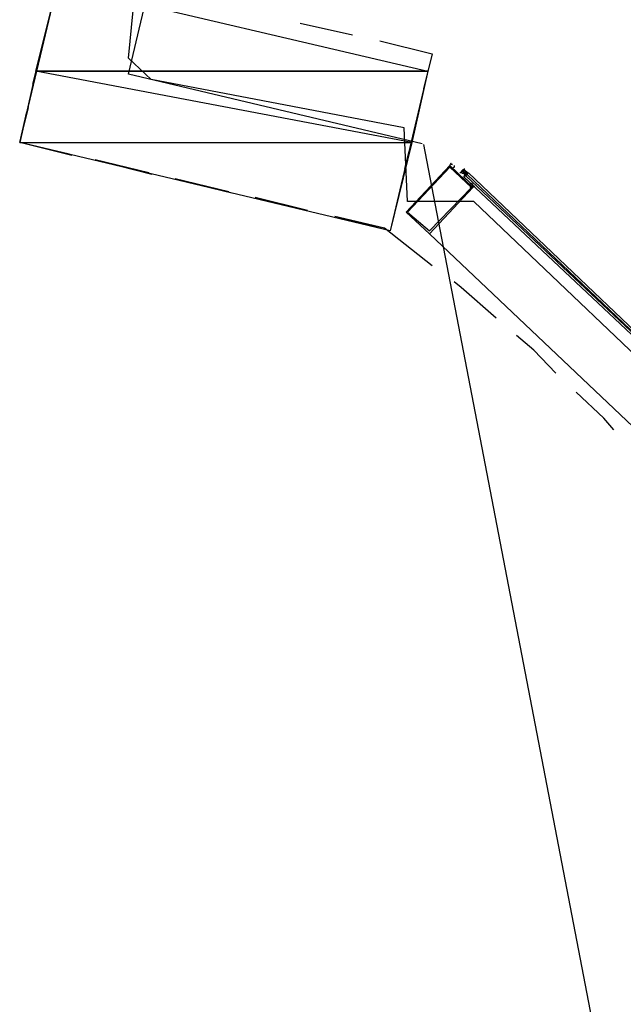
# Model space of a CAD drawing. Header units: feet. Extents: x -79 to 198, y -22 to 181.
# Tile 80 of 203: x 113.4 to 118.94, y 51.12 to 60.16. Entities that reach past the tile are written whole.
import ezdxf

# ---------------------------------------------------------------- set-up
doc = ezdxf.new("R2010")
doc.units = ezdxf.units.FT
for name, color, linetype in [('A-AREA-COMUN', 252, 'CONTINUOUS'), ('A-LINEA', 7, 'CONTINUOUS'), ('A-MURO-CONCRETO', 8, 'CONTINUOUS')]:
    doc.layers.add(name, color=color, linetype=linetype)

msp = doc.modelspace()

# ---------------------------------------------------------------- linework, layer by layer
at = {"layer": 'A-AREA-COMUN'}
msp.add_lwpolyline([(123.12, 50.24), (122.112, 52.8533), (121.792, 52.96), (121.792, 53.4933), (120.16, 55.9289), (119.76, 55.9644), (119.712, 56.4444), (117.568, 58.4889), (116.96, 58.4889), (116.928, 59.1644), (114.608, 59.6089), (114.4, 59.8044), (114.528, 61.12), (116.08, 67.5733), (116.08, 68.16), (116.24, 68.2844), (117.792, 74.8089), (117.792, 75.4489), (118, 75.4844), (119.808, 83.8044)], dxfattribs=at)
at = {"layer": 'A-LINEA'}
for p, q in [((115.9733, 60.1244), (116.4533, 60.0178)), ((113.52, 59.5644), (113.64, 60.0444)), ((113.5333, 59.5911), (113.6533, 60.0844)), ((117.0533, 59.2711), (116.9333, 58.7911)), ((121.3249, 37.0601), (117.1103, 59.0105)), ((114.5867, 58.7511), (114.0933, 58.8711)), ((114.6133, 58.7378), (114.1333, 58.8578)), ((117.3733, 58.8178), (117.3733, 58.8178)), ((117.4533, 58.7644), (117.4533, 58.7644)), ((117.4533, 58.7644), (117.4533, 58.7644)), ((117.4533, 58.7644), (117.4533, 58.7644)), ((117.4533, 58.7644), (117.4533, 58.7644)), ((117.4533, 58.7644), (117.4533, 58.7644)), ((117.4533, 58.7644), (117.4533, 58.7644)), ((117.4533, 58.7644), (117.4533, 58.7644)), ((117.4533, 58.7644), (117.4533, 58.7644)), ((117.4533, 58.7644), (117.4667, 58.7644)), ((117.4533, 58.7644), (117.4533, 58.7644)), ((117.4533, 58.7644), (117.4667, 58.7644)), ((117.4533, 58.7644), (117.4667, 58.7644)), ((117.4533, 58.7644), (117.4533, 58.7644)), ((117.4533, 58.7644), (117.4533, 58.7644)), ((117.4533, 58.7644), (117.4533, 58.7644)), ((117.4533, 58.7644), (117.4533, 58.7644)), ((117.4533, 58.7644), (117.4533, 58.7644)), ((117.4667, 58.7644), (117.4533, 58.7644)), ((117.4533, 58.7644), (117.4533, 58.7644)), ((117.4533, 58.7644), (117.4533, 58.7644)), ((117.4667, 58.7778), (117.4667, 58.7778)), ((117.4667, 58.7778), (117.48, 58.7778)), ((117.4667, 58.7778), (117.4667, 58.7778)), ((117.4667, 58.7778), (117.4667, 58.7778)), ((117.4667, 58.7778), (117.4667, 58.7778)), ((117.4667, 58.7778), (117.4667, 58.7778)), ((117.4667, 58.7778), (117.4667, 58.7778)), ((117.4667, 58.7778), (117.4667, 58.7778)), ((117.4667, 58.7778), (117.48, 58.7778)), ((117.4667, 58.7644), (117.48, 58.7644)), ((117.4667, 58.7644), (117.4667, 58.7644)), ((117.4667, 58.7644), (117.4667, 58.7644)), ((117.4667, 58.7644), (117.48, 58.7644)), ((117.4667, 58.7644), (117.4667, 58.7644)), ((117.4667, 58.7644), (117.4667, 58.7644)), ((117.4667, 58.7644), (117.4667, 58.7644)), ((117.4667, 58.7644), (117.4667, 58.7644)), ((117.4667, 58.7644), (117.4667, 58.7644)), ((117.4667, 58.7644), (117.4667, 58.7644)), ((117.4667, 58.7644), (117.4667, 58.7644)), ((117.4667, 58.7644), (117.4667, 58.7644)), ((117.4667, 58.7644), (117.4667, 58.7644)), ((117.4667, 58.7644), (117.4667, 58.7644)), ((117.4667, 58.7644), (117.4667, 58.7644)), ((117.4667, 58.7644), (117.4667, 58.7644)), ((117.4667, 58.7644), (117.4667, 58.7644)), ((117.4667, 58.7644), (117.4667, 58.7644)), ((117.4667, 58.7644), (117.4667, 58.7644)), ((117.4667, 58.7644), (117.4667, 58.7644)), ((117.4667, 58.7644), (117.4667, 58.7644)), ((117.48, 58.7644), (117.4667, 58.7644)), ((117.48, 58.7644), (117.4667, 58.7644)), ((117.4667, 58.7644), (117.4667, 58.7644)), ((117.4667, 58.7644), (117.4667, 58.7644)), ((117.4761, 58.7852), (117.5181, 58.7452)), ((117.48, 58.7911), (117.48, 58.7778)), ((117.48, 58.7778), (117.48, 58.7778)), ((117.48, 58.7778), (117.48, 58.7778)), ((117.48, 58.7778), (117.48, 58.7778)), ((117.48, 58.7778), (117.48, 58.7778)), ((117.48, 58.7778), (117.48, 58.7778)), ((117.48, 58.7778), (117.48, 58.7778)), ((117.48, 58.7778), (117.48, 58.7778)), ((117.48, 58.7778), (117.48, 58.7778)), ((117.48, 58.7778), (117.48, 58.7778)), ((117.48, 58.7778), (117.48, 58.7778)), ((117.48, 58.7778), (117.48, 58.7778)), ((117.48, 58.7778), (117.48, 58.7778)), ((117.48, 58.7778), (117.48, 58.7778)), ((117.48, 58.7778), (117.48, 58.7778)), ((117.48, 58.7644), (117.48, 58.7778)), ((117.48, 58.7644), (117.48, 58.7778)), ((117.48, 58.7778), (117.48, 58.7778)), ((117.48, 58.7644), (117.48, 58.7778)), ((117.48, 58.7644), (117.48, 58.7644)), ((117.48, 58.7644), (117.48, 58.7644)), ((117.48, 58.7644), (117.48, 58.7644)), ((117.48, 58.7644), (117.48, 58.7644)), ((117.48, 58.7644), (117.48, 58.7644)), ((117.48, 58.7644), (117.48, 58.7644)), ((117.48, 58.7644), (117.48, 58.7644)), ((117.48, 58.7644), (117.48, 58.7644)), ((117.48, 58.7644), (117.48, 58.7644)), ((117.48, 58.7644), (117.48, 58.7644)), ((117.48, 58.7644), (117.48, 58.7644)), ((117.48, 58.7644), (117.48, 58.7644)), ((117.48, 58.7644), (117.48, 58.7644)), ((117.48, 58.7644), (117.48, 58.7644)), ((117.48, 58.7644), (117.48, 58.7644)), ((117.48, 58.7644), (117.48, 58.7644)), ((117.48, 58.7644), (117.48, 58.7644)), ((117.48, 58.7644), (117.48, 58.7644)), ((117.48, 58.7644), (117.48, 58.7644)), ((117.48, 58.7644), (117.48, 58.7511)), ((117.48, 58.7644), (117.48, 58.7644)), ((117.48, 58.7644), (117.48, 58.7644)), ((117.48, 58.7644), (117.48, 58.7644)), ((117.48, 58.7644), (117.48, 58.7644)), ((117.48, 58.7644), (117.48, 58.7644)), ((117.48, 58.7644), (117.48, 58.7644)), ((117.48, 58.7644), (117.48, 58.7644)), ((117.48, 58.7644), (117.48, 58.7644)), ((117.4933, 58.7644), (117.4933, 58.7644)), ((117.4933, 58.7644), (117.4933, 58.7644)), ((117.4933, 58.7644), (117.4933, 58.7644)), ((117.4933, 58.7644), (117.4933, 58.7644)), ((117.4933, 58.7644), (117.4933, 58.7644)), ((117.4933, 58.7644), (117.4933, 58.7644)), ((117.4933, 58.7644), (117.4933, 58.7644)), ((117.4933, 58.7644), (117.4933, 58.7644)), ((117.4933, 58.7644), (117.4933, 58.7644)), ((117.4933, 58.7644), (117.4933, 58.7644)), ((117.4933, 58.7644), (117.4933, 58.7644)), ((117.4933, 58.7644), (117.4933, 58.7644)), ((117.4933, 58.7644), (117.4933, 58.7511)), ((117.4933, 58.7644), (117.4933, 58.7644)), ((117.4933, 58.7644), (117.4933, 58.7644)), ((117.4933, 58.7511), (117.4933, 58.7644)), ((117.4933, 58.7511), (117.4933, 58.7644)), ((115.32, 58.5778), (114.8267, 58.6978)), ((115.3467, 58.5644), (114.8533, 58.6844)), ((117.44, 58.7511), (117.44, 58.7511)), ((117.44, 58.7511), (117.44, 58.7511)), ((117.4533, 58.7511), (117.4533, 58.7511)), ((117.4533, 58.7511), (117.4533, 58.7511)), ((117.4533, 58.7511), (117.4533, 58.7511)), ((117.4533, 58.7511), (117.4533, 58.7511)), ((117.4667, 58.7511), (117.4667, 58.7511)), ((117.4667, 58.7511), (117.4667, 58.7511)), ((117.4667, 58.7511), (117.4667, 58.7511)), ((117.4667, 58.7511), (117.4667, 58.7511)), ((117.48, 58.7511), (117.48, 58.7511)), ((117.48, 58.7511), (117.48, 58.7511)), ((117.48, 58.7511), (117.48, 58.7511)), ((117.48, 58.7511), (117.48, 58.7511)), ((117.48, 58.7511), (117.48, 58.7511)), ((117.48, 58.7511), (117.48, 58.7511)), ((117.48, 58.7511), (117.48, 58.7511)), ((117.48, 58.7511), (117.48, 58.7511)), ((117.48, 58.7511), (117.48, 58.7511)), ((117.48, 58.7511), (117.48, 58.7511)), ((117.48, 58.7511), (117.48, 58.7511)), ((117.48, 58.7511), (117.48, 58.7511)), ((117.48, 58.7511), (117.48, 58.7511)), ((117.48, 58.7511), (117.48, 58.7511)), ((117.48, 58.7511), (117.48, 58.7511)), ((117.48, 58.7511), (117.4933, 58.7511)), ((117.48, 58.7511), (117.48, 58.7511)), ((117.48, 58.7511), (117.48, 58.7511)), ((117.48, 58.7511), (117.48, 58.7511)), ((117.48, 58.7511), (117.48, 58.7511)), ((117.48, 58.7511), (117.48, 58.7511)), ((117.48, 58.7511), (117.48, 58.7511)), ((117.48, 58.7511), (117.48, 58.7511)), ((117.48, 58.7511), (117.48, 58.7511)), ((117.48, 58.7511), (117.48, 58.7511)), ((117.48, 58.7511), (117.48, 58.7511)), ((117.48, 58.7511), (117.48, 58.7511)), ((117.48, 58.7511), (117.48, 58.7511)), ((117.48, 58.7511), (117.48, 58.7511)), ((117.48, 58.7378), (117.48, 58.7378)), ((117.48, 58.7378), (117.48, 58.7378)), ((117.48, 58.7378), (117.4933, 58.7378)), ((117.48, 58.7378), (117.4933, 58.7378)), ((117.4933, 58.7378), (117.48, 58.7378)), ((117.48, 58.7378), (117.48, 58.7378)), ((117.4933, 58.7378), (117.48, 58.7378)), ((117.48, 58.7244), (117.48, 58.7244)), ((117.48, 58.7244), (117.48, 58.7244)), ((117.48, 58.7244), (117.48, 58.7244)), ((117.48, 58.7244), (117.48, 58.7244)), ((117.48, 58.7244), (117.48, 58.7244)), ((117.48, 58.7244), (117.48, 58.7244)), ((117.48, 58.7244), (117.4933, 58.7244)), ((117.48, 58.7244), (117.48, 58.7244)), ((117.48, 58.7244), (117.4933, 58.7244)), ((117.48, 58.7111), (117.48, 58.7111)), ((117.4933, 58.7378), (117.4933, 58.7511)), ((117.4933, 58.7511), (117.4933, 58.7511)), ((117.4933, 58.7511), (117.4933, 58.7378)), ((117.4933, 58.7511), (117.4933, 58.7511)), ((117.4933, 58.7511), (117.4933, 58.7511)), ((117.4933, 58.7511), (117.4933, 58.7511)), ((117.4933, 58.7511), (117.4933, 58.7511)), ((117.4933, 58.7511), (117.4933, 58.7511)), ((117.4933, 58.7511), (117.4933, 58.7511)), ((117.4933, 58.7511), (117.4933, 58.7511)), ((117.4933, 58.7511), (117.4933, 58.7511)), ((117.4933, 58.7511), (117.5067, 58.7511)), ((117.4933, 58.7511), (117.4933, 58.7511)), ((117.4933, 58.7511), (117.4933, 58.7511)), ((117.4933, 58.7511), (117.4933, 58.7511)), ((117.4933, 58.7511), (117.4933, 58.7511)), ((117.4933, 58.7511), (117.4933, 58.7511)), ((117.4933, 58.7511), (117.4933, 58.7511)), ((117.4933, 58.7511), (117.4933, 58.7511)), ((117.4933, 58.7511), (117.4933, 58.7511)), ((117.4933, 58.7511), (117.4933, 58.7511)), ((117.4933, 58.7511), (117.4933, 58.7511)), ((117.4933, 58.7511), (117.4933, 58.7511)), ((117.4933, 58.7511), (117.4933, 58.7511)), ((117.4933, 58.7511), (117.4933, 58.7511)), ((117.4933, 58.7511), (117.4933, 58.7511)), ((117.5067, 58.7511), (117.4933, 58.7511)), ((117.4933, 58.7511), (117.4933, 58.7511)), ((117.4933, 58.7511), (117.4933, 58.7511)), ((117.5067, 58.7511), (117.4933, 58.7378)), ((117.5067, 58.7511), (117.4933, 58.7511)), ((117.5067, 58.7511), (117.4933, 58.7511)), ((117.4933, 58.7511), (117.4933, 58.7511)), ((117.4933, 58.7511), (117.4933, 58.7511)), ((117.4933, 58.7511), (117.4933, 58.7511)), ((117.4933, 58.7511), (117.4933, 58.7511)), ((117.4933, 58.7378), (117.4933, 58.7378)), ((117.4933, 58.7378), (117.4933, 58.7378)), ((117.4933, 58.7378), (117.4933, 58.7378)), ((117.4933, 58.7378), (117.4933, 58.7378)), ((117.4933, 58.7378), (117.4933, 58.7244)), ((117.4933, 58.7378), (117.4933, 58.7244)), ((117.4933, 58.7378), (117.4933, 58.7244)), ((117.4933, 58.7378), (117.4933, 58.7244)), ((117.4933, 58.7378), (117.4933, 58.7378)), ((117.4933, 58.7378), (117.4933, 58.7378)), ((117.4933, 58.7378), (117.4933, 58.7378)), ((117.4933, 58.7378), (117.4933, 58.7378)), ((117.4933, 58.7378), (117.4933, 58.7378)), ((117.4933, 58.7378), (117.4933, 58.7378)), ((117.4933, 58.7378), (117.4933, 58.7378)), ((117.4933, 58.7378), (117.4933, 58.7378)), ((117.4933, 58.7378), (117.4933, 58.7378)), ((117.4933, 58.7378), (117.4933, 58.7378)), ((117.4933, 58.7378), (117.4933, 58.7378)), ((117.4933, 58.7378), (117.4933, 58.7378)), ((117.4933, 58.7378), (117.4933, 58.7378)), ((117.4933, 58.7378), (117.4933, 58.7378)), ((117.4933, 58.7378), (117.4933, 58.7378)), ((117.4933, 58.7378), (117.4933, 58.7378)), ((117.4933, 58.7378), (117.4933, 58.7378)), ((117.4933, 58.7244), (117.4933, 58.7244)), ((117.4933, 58.7244), (117.4933, 58.7244)), ((117.4933, 58.7244), (117.4933, 58.7244)), ((117.5067, 58.7511), (117.5067, 58.7511)), ((117.5067, 58.7511), (117.5067, 58.7511)), ((117.5067, 58.7511), (117.5067, 58.7511)), ((117.5067, 58.7511), (117.5067, 58.7511)), ((117.5067, 58.7511), (117.5067, 58.7511)), ((117.5067, 58.7511), (117.5067, 58.7511)), ((117.5067, 58.7511), (117.5067, 58.7511)), ((117.5067, 58.7511), (117.5067, 58.7511)), ((117.5067, 58.7511), (117.5067, 58.7511)), ((117.5067, 58.7511), (117.5067, 58.7511)), ((117.5067, 58.7511), (117.5067, 58.7511)), ((117.5067, 58.7511), (117.5067, 58.7511)), ((117.5067, 58.7511), (117.5067, 58.7511)), ((117.5067, 58.7511), (117.5067, 58.7511)), ((117.5067, 58.7511), (117.5067, 58.7511)), ((117.5067, 58.7511), (117.52, 58.7511)), ((117.5067, 58.7511), (117.5067, 58.7511)), ((117.5067, 58.7511), (117.5067, 58.7511)), ((117.5067, 58.7511), (117.5067, 58.7511)), ((117.5067, 58.7511), (117.5067, 58.7511)), ((117.5067, 58.7511), (117.5067, 58.7378)), ((117.5067, 58.7378), (117.5067, 58.7378)), ((117.5067, 58.7378), (117.5067, 58.7378)), ((117.5067, 58.7378), (117.5067, 58.7378)), ((117.5067, 58.7378), (117.5067, 58.7378)), ((117.5067, 58.7378), (117.5067, 58.7378)), ((117.5067, 58.7378), (117.5067, 58.7378)), ((117.5067, 58.7378), (117.5067, 58.7378)), ((117.5067, 58.7378), (117.5067, 58.7378)), ((117.5067, 58.7378), (117.5067, 58.7378)), ((117.5067, 58.7378), (117.5067, 58.7378)), ((117.5067, 58.7378), (117.5067, 58.7378)), ((117.5467, 58.6311), (117.52, 58.6444)), ((117.5333, 58.6444), (117.5333, 58.6444)), ((117.5333, 58.6311), (117.5333, 58.6311)), ((117.5733, 58.6444), (117.5733, 58.6444)), ((116.04, 58.4044), (115.56, 58.5244)), ((116.08, 58.3911), (115.5867, 58.5111)), ((116.88, 58.5511), (116.8, 58.2178)), ((116.8, 58.2178), (116.32, 58.3378)), ((117.16, 58.1911), (119.48, 55.9911))]:
    msp.add_line(p, q, dxfattribs=at)
for points in [[(117.0933, 59.0178), (114.4, 59.6578), (118.2, 75.6978), (122, 91.7511), (124.68, 91.1111)], [(117.1467, 59.6844), (116.8, 58.2178), (113.4, 59.0311), (113.7467, 60.4844), (117.1467, 59.6844)], [(116.7067, 59.9644), (117.1867, 59.8444), (117.1067, 59.5244)], [(113.88, 58.9111), (113.4, 59.0311), (113.48, 59.3511)], [(113.8533, 58.9244), (113.4, 59.0311), (113.4667, 59.3111)], [(116.9467, 58.3911), (117.16, 58.1911), (117.56, 58.6178), (117.3467, 58.8178), (116.9467, 58.3911)], [(116.96, 58.3911), (117.16, 58.2178), (117.5467, 58.6178), (117.3467, 58.8044), (116.96, 58.3911)], [(117.3867, 58.8178), (117.3867, 58.8178), (117.3867, 58.8044), (117.3867, 58.8044), (117.3733, 58.7911), (117.3733, 58.7911), (117.36, 58.8044), (117.36, 58.8044), (117.36, 58.8044), (117.36, 58.8044), (117.36, 58.8044), (117.3467, 58.8044), (117.3467, 58.8044), (117.3467, 58.8044), (117.3467, 58.8044), (117.3467, 58.8044), (117.3467, 58.8178), (117.3467, 58.8178), (117.3467, 58.8178), (117.3467, 58.8178), (117.36, 58.8444), (117.36, 58.8444)], [(117.36, 58.8311), (117.36, 58.8311), (117.3733, 58.8311), (117.3733, 58.8311)], [(117.48, 58.7778), (117.4667, 58.7778), (117.4533, 58.7644), (117.4533, 58.7511), (117.44, 58.7511)], [(117.4667, 58.7778), (117.4667, 58.7778), (117.48, 58.7778)], [(117.48, 58.7644), (117.48, 58.7511), (117.48, 58.7644)], [(117.4886, 58.7182), (117.4867, 58.746), (117.4589, 58.7449)], [(117.4667, 58.7511), (117.48, 58.7511), (117.48, 58.7378)], [(117.48, 58.7111), (117.48, 58.7244), (117.4933, 58.7244), (117.5067, 58.7378), (117.5067, 58.7511), (117.52, 58.7511)], [(117.4933, 58.7244), (120, 56.3644), (120, 56.3511), (119.9867, 56.3511), (117.48, 58.7111), (117.48, 58.7244), (117.4933, 58.7244)], [(117.52, 58.7511), (120.0133, 56.3778), (120, 56.3644), (117.5067, 58.7378), (117.5067, 58.7511), (117.52, 58.7511)], [(117.52, 58.6444), (117.5467, 58.6578), (117.5467, 58.6578), (117.5467, 58.6578), (117.5467, 58.6578)], [(117.5467, 58.6311), (117.5333, 58.6311), (117.5333, 58.6311), (117.5333, 58.6311), (117.5333, 58.6178), (117.5333, 58.6178), (117.5467, 58.6178), (117.5467, 58.6178), (117.5467, 58.6178), (117.5467, 58.6311), (117.5467, 58.6311), (117.56, 58.6178), (117.56, 58.6178), (117.5733, 58.6311), (117.5733, 58.6311)], [(117.5333, 58.6311), (117.5333, 58.6311), (117.5467, 58.6311), (117.5467, 58.6311), (117.5467, 58.6178)], [(117.5467, 58.6578), (117.56, 58.6444), (117.56, 58.6444), (117.56, 58.6444)], [(117.1867, 57.8978), (116.7467, 58.2444), (116.2933, 58.3511)], [(117.7733, 57.4178), (117.4533, 57.6978), (117.3867, 57.7511)], [(118.32, 56.9111), (118.12, 57.1244), (117.96, 57.2578)], [(118.8533, 56.3911), (118.76, 56.4978), (118.5067, 56.7378)]]:
    msp.add_lwpolyline(points, dxfattribs=at)
msp.add_lwpolyline([(117.36, 58.8044), (117.3467, 58.8044), (117.3467, 58.8044), (117.36, 58.8044)], close=True, dxfattribs=at)
at = {"layer": 'A-MURO-CONCRETO'}
for points in [[(113.7467, 60.4844), (117.1467, 59.6844), (113.5467, 59.6844), (113.7467, 60.4844), (113.7467, 60.4844)], [(113.5467, 59.6844), (113.4, 59.0311), (117, 59.0311), (113.5467, 59.6844)], [(113.5467, 59.6844), (117.1467, 59.6844), (117, 59.0311), (113.5467, 59.6844), (113.5467, 59.6844)], [(113.4, 59.0311), (117, 59.0311), (116.8, 58.2178), (113.4, 59.0311), (113.4, 59.0311)]]:
    msp.add_lwpolyline(points, dxfattribs=at)

doc.saveas('drawing.dxf')
